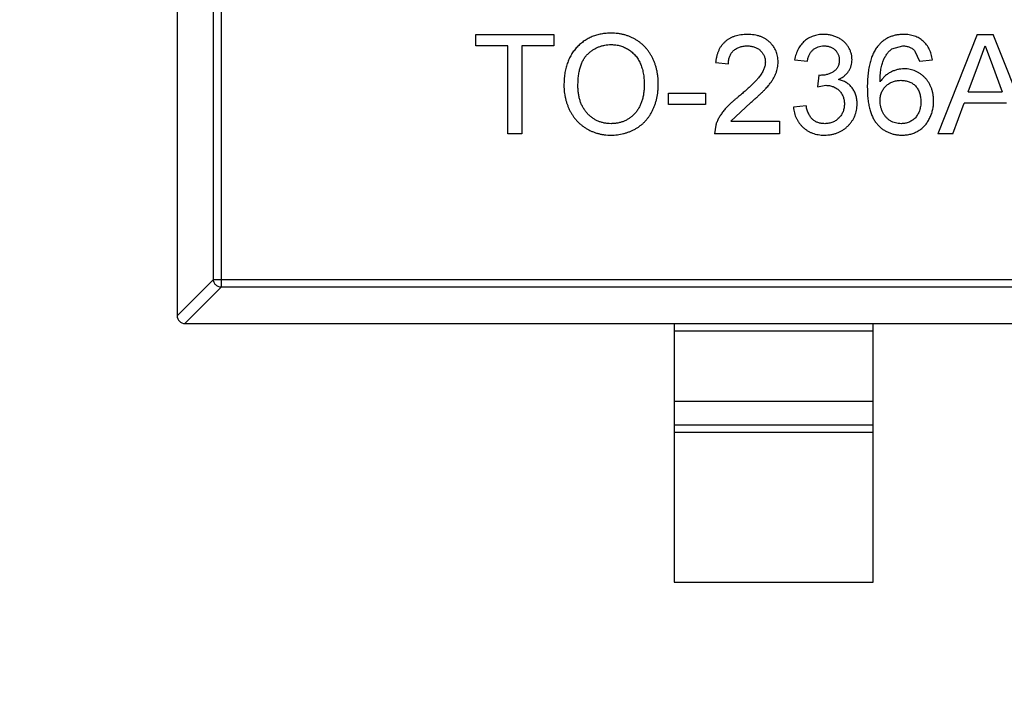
# Model space of a CAD drawing. Header units: millimetres. Extents: x 718 to 1157, y -195 to -52.
# Tile 108 of 156: x 1091.09 to 1093.57, y -126.5 to -124.79. Entities that reach past the tile are written whole.
import ezdxf

# ---------------------------------------------------------------- set-up
doc = ezdxf.new("R2010")
doc.units = ezdxf.units.MM
doc.header["$LTSCALE"] = 1.21
doc.header["$MEASUREMENT"] = 0
doc.header["$PDMODE"] = 3
doc.header["$PDSIZE"] = 0.3125
doc.layers.get('0').update_dxf_attribs({"linetype": 'CONTINUOUS'})
doc.layers.get('DEFPOINTS').update_dxf_attribs({"linetype": 'CONTINUOUS'})
doc.layers.add('Dim', color=3, linetype='CONTINUOUS', lineweight=25)
doc.styles.get("Standard").update_dxf_attribs({"font": 'txt', "width": 0.8})
doc.dimstyles.get("Standard").update_dxf_attribs({"dimtxt": 0.15625, "dimasz": 0.1875, "dimexe": 0.125, "dimexo": 0.0625, "dimgap": 0.09, "dimtad": 0, "dimtih": 1, "dimtoh": 1, "dimzin": 4, "dimdsep": 46, "dimtxsty": 'Standard', "dimblk": '_FILLED', "dimblk1": '_FILLED', "dimblk2": '_FILLED', "dimcen": 0.09, "dimazin": 1, "dimtp": 0.01, "dimtm": 0.01, "dimtfac": 1, "dimtofl": 0, "dimtmove": 0, "dimatfit": 3, "dimldrblk": '_FILLED', "dimfxl": 1, "dimtolj": 1, "dimtzin": 4, "dimarcsym": 0})

# ---------------------------------------------------------------- blocks, each defined once
blk = doc.blocks.new('_FILLED')
at = {"color": 0, "linetype": 'ByBlock'}
blk.add_solid([(0, 0), (-1, 0.16667), (-1, -0.16667)], dxfattribs=at)
blk = doc.blocks.new('*D41')
at = {"layer": 'DEFPOINTS', "color": 0}
for p in [(1078.3878, -101.7796), (1078.3878, -150.8296), (1143.3384, -150.8296)]:
    blk.add_point(p, dxfattribs=at)
at = {"layer": 'Dim', "color": 0, "lineweight": -2}
for p, q in [((1078.4503, -101.7796), (1143.4634, -101.7796)), ((1143.3384, -104.3196), (1143.3384, -122.3813)), ((1143.3384, -148.2896), (1143.3384, -130.2279)), ((1078.4503, -150.8296), (1143.4634, -150.8296))]:
    blk.add_line(p, q, dxfattribs=at)
at = {"layer": 'Dim', "color": 0, "lineweight": -2, "xscale": 2.54, "yscale": 2.54, "zscale": 2.54}
for p, rotation in [((1143.3384, -101.7796), 90), ((1143.3384, -150.8296), 270)]:
    blk.add_blockref('_FILLED', p, dxfattribs=dict(at, rotation=rotation))
at = {"layer": 'Dim', "color": 0, "insert": (1143.3384, -126.3046), "char_height": 2.5, "attachment_point": 5, "rotation": 90, "line_spacing_factor": 2.5}
blk.add_mtext('\\A1;49.05', dxfattribs=at)

msp = doc.modelspace()

# ---------------------------------------------------------------- linework, layer by layer
at = {"color": 7, "linetype": 'Continuous'}
for p, q in [((1091.487, -123.8703), (1091.487, -125.5306)), ((1091.5981, -123.9418), (1091.5981, -125.459)), ((1091.5784, -125.4393), (1091.5784, -123.9615)), ((1092.2386, -124.8232), (1092.4342, -124.8232)), ((1092.2386, -124.8521), (1092.2386, -124.8232)), ((1092.4342, -124.8232), (1092.4342, -124.8521)), ((1093.4992, -124.8232), (1093.3999, -125.0732)), ((1093.4992, -124.8232), (1093.539, -124.8232)), ((1093.6345, -125.0637), (1093.539, -124.8232)), ((1092.3188, -124.8521), (1092.2386, -124.8521)), ((1092.3188, -125.0732), (1092.3188, -124.8521)), ((1092.4342, -124.8521), (1092.354, -124.8521)), ((1092.354, -124.8521), (1092.354, -125.0732)), ((1093.2845, -124.8595), (1093.3118, -124.8521)), ((1093.3425, -124.8649), (1093.354, -124.8905)), ((1093.502, -124.8982), (1093.5191, -124.8521)), ((1093.5191, -124.8521), (1093.5375, -124.9017)), ((1092.8412, -124.8937), (1092.8733, -124.8969)), ((1093.0399, -124.8873), (1093.072, -124.8905)), ((1093.354, -124.8905), (1093.3861, -124.8873)), ((1093.4764, -124.9674), (1093.502, -124.8982)), ((1093.1006, -124.9258), (1093.0973, -124.9546)), ((1093.1052, -124.9261), (1093.1006, -124.9258)), ((1093.5375, -124.9017), (1093.5618, -124.9674)), ((1092.7226, -124.9706), (1092.8156, -124.9706)), ((1092.7226, -124.9995), (1092.7226, -124.9706)), ((1092.8156, -124.9706), (1092.8156, -124.9995)), ((1093.0973, -124.9546), (1093.118, -124.9512)), ((1093.4764, -124.9674), (1093.5618, -124.9674)), ((1092.8156, -124.9995), (1092.7226, -124.9995)), ((1092.8792, -125.0412), (1092.9289, -124.9948)), ((1093.4374, -125.0732), (1093.4658, -124.9963)), ((1093.5724, -124.9963), (1093.4658, -124.9963)), ((1093.0688, -125.0027), (1093.0367, -125.0059)), ((1092.8792, -125.0412), (1093.0015, -125.0412)), ((1093.0015, -125.0412), (1093.0015, -125.0732)), ((1092.354, -125.0732), (1092.3188, -125.0732)), ((1092.8414, -125.051), (1092.838, -125.0732)), ((1093.0015, -125.0732), (1092.838, -125.0732)), ((1093.4374, -125.0732), (1093.3999, -125.0732)), ((1091.5784, -125.4393), (1091.487, -125.5306)), ((1091.5784, -125.4393), (1094.3956, -125.4393)), ((1091.5069, -125.5504), (1091.5981, -125.459)), ((1094.3759, -125.459), (1091.5981, -125.459)), ((1091.5069, -125.5504), (1094.4672, -125.5504)), ((1092.737, -125.5504), (1092.737, -126.2004)), ((1092.737, -125.5682), (1093.237, -125.5682)), ((1093.237, -126.2004), (1093.237, -125.5504)), ((1093.237, -125.7464), (1092.737, -125.7464)), ((1092.737, -125.8045), (1093.237, -125.8045)), ((1093.237, -125.8243), (1092.737, -125.8243)), ((1092.737, -126.2004), (1093.237, -126.2004))]:
    msp.add_line(p, q, dxfattribs=at)
msp.add_arc((1091.507, -125.5304), 0.02, 180.4336, 269.5664, dxfattribs=at)
for points, knots in [([(1092.5785, -124.82), (1092.5743, -124.8201), (1092.5659, -124.8203), (1092.5536, -124.822), (1092.542, -124.8247), (1092.5309, -124.8285), (1092.5204, -124.8335), (1092.5106, -124.8395), (1092.5014, -124.8467), (1092.4927, -124.8548), (1092.485, -124.864), (1092.4782, -124.874), (1092.4725, -124.8849), (1092.4679, -124.8966), (1092.4642, -124.9091), (1092.4616, -124.9225), (1092.46, -124.9367), (1092.4599, -124.9465), (1092.4598, -124.9515)], [0, 0, 0, 0, 0.064217, 0.125675, 0.185372, 0.243705, 0.301102, 0.358698, 0.416748, 0.476136, 0.536238, 0.596504, 0.657597, 0.72047, 0.7855, 0.853425, 0.924774, 1, 1, 1, 1]), ([(1092.697, -124.9486), (1092.6969, -124.9456), (1092.6968, -124.9395), (1092.6962, -124.9306), (1092.695, -124.9219), (1092.6935, -124.9134), (1092.6914, -124.9052), (1092.6889, -124.8973), (1092.686, -124.8896), (1092.6826, -124.8822), (1092.6788, -124.875), (1092.6745, -124.8683), (1092.6699, -124.8619), (1092.6649, -124.856), (1092.6593, -124.8505), (1092.6534, -124.8454), (1092.6472, -124.8406), (1092.6405, -124.8363), (1092.6335, -124.8325), (1092.6263, -124.8291), (1092.6188, -124.8263), (1092.6112, -124.824), (1092.6033, -124.8222), (1092.5952, -124.8209), (1092.587, -124.8201), (1092.5814, -124.82), (1092.5785, -124.82)], [0, 0, 0, 0, 0.046666, 0.092161, 0.136649, 0.180448, 0.223293, 0.265781, 0.307491, 0.349241, 0.390297, 0.430963, 0.470884, 0.510312, 0.549967, 0.589534, 0.629402, 0.66999, 0.710719, 0.750975, 0.79155, 0.832033, 0.873092, 0.914413, 0.956901, 1, 1, 1, 1]), ([(1092.9213, -124.8232), (1092.9185, -124.8233), (1092.9129, -124.8234), (1092.9047, -124.8242), (1092.897, -124.8256), (1092.8898, -124.8276), (1092.8829, -124.8301), (1092.8765, -124.8332), (1092.8706, -124.8369), (1092.8652, -124.8412), (1092.8603, -124.846), (1092.8558, -124.8512), (1092.852, -124.8571), (1092.8487, -124.8634), (1092.846, -124.8703), (1092.8438, -124.8776), (1092.8422, -124.8855), (1092.8415, -124.8909), (1092.8412, -124.8937)], [0, 0, 0, 0, 0.071792, 0.140555, 0.205817, 0.268413, 0.329356, 0.388654, 0.446516, 0.504513, 0.56178, 0.619263, 0.67745, 0.737131, 0.798527, 0.862507, 0.929325, 1, 1, 1, 1]), ([(1092.9983, -124.8922), (1092.9982, -124.8898), (1092.9981, -124.8851), (1092.9971, -124.8782), (1092.9955, -124.8715), (1092.9932, -124.8652), (1092.9902, -124.8592), (1092.9867, -124.8534), (1092.9824, -124.848), (1092.9776, -124.8429), (1092.9722, -124.8383), (1092.9663, -124.8343), (1092.9599, -124.8308), (1092.9531, -124.828), (1092.9458, -124.8259), (1092.9381, -124.8243), (1092.9299, -124.8234), (1092.9242, -124.8233), (1092.9213, -124.8232)], [0, 0, 0, 0, 0.062204, 0.121961, 0.180582, 0.238328, 0.295655, 0.35362, 0.412672, 0.473423, 0.534937, 0.59611, 0.657906, 0.721385, 0.786661, 0.854461, 0.925288, 1, 1, 1, 1]), ([(1093.113, -124.8232), (1093.1107, -124.8232), (1093.1061, -124.8233), (1093.0993, -124.8242), (1093.0927, -124.8254), (1093.0865, -124.8273), (1093.0806, -124.8297), (1093.075, -124.8325), (1093.0697, -124.836), (1093.0647, -124.8399), (1093.0601, -124.8443), (1093.0559, -124.8492), (1093.0521, -124.8545), (1093.0488, -124.8602), (1093.0459, -124.8664), (1093.0434, -124.8729), (1093.0414, -124.88), (1093.0404, -124.8848), (1093.0399, -124.8873)], [0, 0, 0, 0, 0.06619, 0.129966, 0.192161, 0.252419, 0.312006, 0.370545, 0.429626, 0.489413, 0.549139, 0.609336, 0.669871, 0.731668, 0.795042, 0.860657, 0.928964, 1, 1, 1, 1]), ([(1093.1842, -124.8868), (1093.184, -124.884), (1093.1838, -124.8785), (1093.1821, -124.8705), (1093.1793, -124.8626), (1093.1754, -124.8551), (1093.1706, -124.8481), (1093.1646, -124.8417), (1093.1576, -124.8362), (1093.1497, -124.8316), (1093.1411, -124.8279), (1093.1321, -124.8252), (1093.1227, -124.8235), (1093.1163, -124.8233), (1093.113, -124.8232)], [0, 0, 0, 0, 0.077471, 0.154469, 0.232146, 0.311615, 0.392547, 0.473567, 0.556451, 0.642863, 0.73087, 0.818992, 0.907946, 1, 1, 1, 1]), ([(1093.3139, -124.8232), (1093.3106, -124.8233), (1093.3042, -124.8235), (1093.2949, -124.8248), (1093.2861, -124.827), (1093.2777, -124.8301), (1093.2699, -124.8341), (1093.2627, -124.8391), (1093.2559, -124.8449), (1093.2519, -124.8493), (1093.2499, -124.8516)], [0, 0, 0, 0, 0.135552, 0.264618, 0.390122, 0.511896, 0.631472, 0.752381, 0.874375, 1, 1, 1, 1]), ([(1093.3861, -124.8873), (1093.3857, -124.8849), (1093.385, -124.8801), (1093.3833, -124.8732), (1093.3812, -124.8666), (1093.3785, -124.8605), (1093.3754, -124.8548), (1093.3718, -124.8495), (1093.3677, -124.8446), (1093.3632, -124.8402), (1093.3582, -124.8361), (1093.3529, -124.8327), (1093.3472, -124.8298), (1093.3412, -124.8273), (1093.3348, -124.8255), (1093.3282, -124.8241), (1093.3211, -124.8233), (1093.3163, -124.8232), (1093.3139, -124.8232)], [0, 0, 0, 0, 0.069378, 0.13591, 0.19967, 0.262041, 0.322478, 0.382562, 0.441818, 0.501503, 0.561186, 0.620492, 0.680049, 0.740216, 0.801792, 0.865428, 0.931501, 1, 1, 1, 1]), ([(1092.495, -124.9519), (1092.4951, -124.9474), (1092.4953, -124.9388), (1092.4964, -124.9264), (1092.4983, -124.9149), (1092.501, -124.9045), (1092.5045, -124.895), (1092.5087, -124.8865), (1092.5137, -124.8789), (1092.5196, -124.8725), (1092.5259, -124.867), (1092.5326, -124.8622), (1092.5395, -124.858), (1092.5468, -124.8546), (1092.5544, -124.8521), (1092.5622, -124.8502), (1092.5704, -124.849), (1092.5759, -124.8489), (1092.5787, -124.8488)], [0, 0, 0, 0, 0.089205, 0.171739, 0.248642, 0.320139, 0.386883, 0.449375, 0.509078, 0.566551, 0.622419, 0.676991, 0.730399, 0.783241, 0.835952, 0.889618, 0.944057, 1, 1, 1, 1]), ([(1092.5787, -124.8488), (1092.5807, -124.8489), (1092.5847, -124.849), (1092.5905, -124.8495), (1092.5962, -124.8505), (1092.6017, -124.8519), (1092.6071, -124.8536), (1092.6123, -124.8558), (1092.6173, -124.8583), (1092.6222, -124.8612), (1092.6269, -124.8644), (1092.6314, -124.868), (1092.6355, -124.8719), (1092.6394, -124.876), (1092.6428, -124.8805), (1092.6461, -124.8853), (1092.6491, -124.8905), (1092.6517, -124.8959), (1092.6541, -124.9017), (1092.6561, -124.9076), (1092.6578, -124.9138), (1092.6593, -124.9203), (1092.6604, -124.927), (1092.6611, -124.9339), (1092.6617, -124.941), (1092.6617, -124.9459), (1092.6617, -124.9484)], [0, 0, 0, 0, 0.040902, 0.080929, 0.120351, 0.15926, 0.197827, 0.236487, 0.275201, 0.314321, 0.35358, 0.392422, 0.431063, 0.469956, 0.509123, 0.548949, 0.589428, 0.631064, 0.673423, 0.71666, 0.760829, 0.805914, 0.852562, 0.900248, 0.949148, 1, 1, 1, 1]), ([(1093.2499, -124.8516), (1093.2487, -124.853), (1093.2465, -124.8558), (1093.2434, -124.8604), (1093.2405, -124.8652), (1093.2379, -124.8704), (1093.2354, -124.8759), (1093.2332, -124.8817), (1093.2312, -124.8877), (1093.2294, -124.8942), (1093.2278, -124.9008), (1093.2264, -124.9078), (1093.2252, -124.9151), (1093.2243, -124.9228), (1093.2235, -124.9307), (1093.223, -124.9389), (1093.2227, -124.9474), (1093.2226, -124.9532), (1093.2226, -124.9562)], [0, 0, 0, 0, 0.048933, 0.098371, 0.149761, 0.202433, 0.256773, 0.312762, 0.371285, 0.431308, 0.493952, 0.558337, 0.625616, 0.695269, 0.767436, 0.842146, 0.919966, 1, 1, 1, 1]), ([(1092.8733, -124.8969), (1092.8733, -124.8952), (1092.8734, -124.8919), (1092.874, -124.887), (1092.8751, -124.8824), (1092.8765, -124.8782), (1092.8783, -124.8742), (1092.8805, -124.8704), (1092.8832, -124.867), (1092.8862, -124.8639), (1092.8896, -124.8611), (1092.8933, -124.8587), (1092.8972, -124.8566), (1092.9013, -124.8549), (1092.9058, -124.8536), (1092.9105, -124.8527), (1092.9155, -124.8522), (1092.9189, -124.8521), (1092.9206, -124.8521)], [0, 0, 0, 0, 0.069369, 0.135761, 0.199199, 0.260205, 0.319176, 0.377657, 0.43622, 0.494827, 0.554142, 0.613488, 0.672744, 0.7343, 0.79663, 0.861642, 0.929304, 1, 1, 1, 1]), ([(1092.9206, -124.8521), (1092.9223, -124.8521), (1092.9255, -124.8522), (1092.9303, -124.8527), (1092.9348, -124.8536), (1092.939, -124.8549), (1092.9431, -124.8565), (1092.9468, -124.8586), (1092.9504, -124.8609), (1092.9536, -124.8637), (1092.9566, -124.8667), (1092.9591, -124.8699), (1092.9614, -124.8732), (1092.9631, -124.8768), (1092.9646, -124.8804), (1092.9655, -124.8843), (1092.9661, -124.8884), (1092.9662, -124.8911), (1092.9662, -124.8925)], [0, 0, 0, 0, 0.072768, 0.142276, 0.209684, 0.274754, 0.337633, 0.400409, 0.462943, 0.525478, 0.587279, 0.646809, 0.705678, 0.763157, 0.820579, 0.878826, 0.938238, 1, 1, 1, 1]), ([(1093.072, -124.8905), (1093.0723, -124.889), (1093.0728, -124.8859), (1093.0739, -124.8815), (1093.0754, -124.8775), (1093.0771, -124.8737), (1093.079, -124.8702), (1093.0811, -124.8671), (1093.0835, -124.8642), (1093.0871, -124.8608), (1093.092, -124.8573), (1093.0988, -124.8542), (1093.1062, -124.8524), (1093.1114, -124.8522), (1093.114, -124.8521)], [0, 0, 0, 0, 0.075449, 0.147124, 0.215651, 0.280915, 0.343656, 0.40441, 0.463763, 0.522348, 0.637716, 0.753205, 0.872203, 1, 1, 1, 1]), ([(1093.114, -124.8521), (1093.1154, -124.8521), (1093.1181, -124.8521), (1093.122, -124.8526), (1093.1257, -124.8534), (1093.1293, -124.8546), (1093.1326, -124.8559), (1093.1358, -124.8577), (1093.1387, -124.8598), (1093.1415, -124.8622), (1093.144, -124.8648), (1093.1461, -124.8676), (1093.148, -124.8705), (1093.1495, -124.8737), (1093.1507, -124.877), (1093.1515, -124.8804), (1093.152, -124.8841), (1093.1521, -124.8865), (1093.1521, -124.8878)], [0, 0, 0, 0, 0.070225, 0.137525, 0.20232, 0.265117, 0.327263, 0.388195, 0.449683, 0.512159, 0.573897, 0.634322, 0.693923, 0.752869, 0.811878, 0.872696, 0.934907, 1, 1, 1, 1]), ([(1093.2547, -124.9427), (1093.2547, -124.9397), (1093.2548, -124.934), (1093.2552, -124.9256), (1093.256, -124.9178), (1093.2569, -124.9107), (1093.2581, -124.904), (1093.2596, -124.898), (1093.2612, -124.8925), (1093.2638, -124.8861), (1093.2675, -124.879), (1093.2725, -124.8713), (1093.2781, -124.8647), (1093.2824, -124.8612), (1093.2845, -124.8595)], [0, 0, 0, 0, 0.09722, 0.188542, 0.273574, 0.352344, 0.425604, 0.493546, 0.555893, 0.61298, 0.719213, 0.818107, 0.911391, 1, 1, 1, 1]), ([(1093.3118, -124.8521), (1093.3133, -124.8521), (1093.3162, -124.8522), (1093.3205, -124.8528), (1093.3247, -124.8538), (1093.3286, -124.8552), (1093.3324, -124.857), (1093.336, -124.8592), (1093.3393, -124.8618), (1093.3414, -124.8638), (1093.3425, -124.8649)], [0, 0, 0, 0, 0.130542, 0.257778, 0.381454, 0.502887, 0.624788, 0.747182, 0.871455, 1, 1, 1, 1]), ([(1092.9662, -124.8925), (1092.9662, -124.8939), (1092.9661, -124.8968), (1092.9654, -124.9011), (1092.9644, -124.9055), (1092.9628, -124.9099), (1092.9609, -124.9143), (1092.9586, -124.9188), (1092.9558, -124.9233), (1092.9526, -124.928), (1092.9487, -124.9329), (1092.944, -124.9381), (1092.9385, -124.9438), (1092.9322, -124.9501), (1092.9251, -124.9569), (1092.9172, -124.964), (1092.9084, -124.9718), (1092.9022, -124.977), (1092.899, -124.9797)], [0, 0, 0, 0, 0.037641, 0.076115, 0.115705, 0.156832, 0.199233, 0.243549, 0.290206, 0.339418, 0.39358, 0.455626, 0.525716, 0.603913, 0.690583, 0.785474, 0.88859, 1, 1, 1, 1]), ([(1092.9289, -124.9948), (1092.9315, -124.9926), (1092.9364, -124.9884), (1092.9435, -124.9822), (1092.95, -124.9763), (1092.956, -124.9708), (1092.9612, -124.9655), (1092.966, -124.9608), (1092.9702, -124.9563), (1092.9749, -124.9508), (1092.9799, -124.9443), (1092.9851, -124.9366), (1092.9893, -124.9291), (1092.9927, -124.9217), (1092.9951, -124.9144), (1092.997, -124.907), (1092.998, -124.8996), (1092.9982, -124.8947), (1092.9983, -124.8922)], [0, 0, 0, 0, 0.078772, 0.152499, 0.22116, 0.284249, 0.342325, 0.395144, 0.443024, 0.48574, 0.563808, 0.635939, 0.703173, 0.765317, 0.825174, 0.883982, 0.942055, 1, 1, 1, 1]), ([(1093.1521, -124.8878), (1093.1521, -124.8894), (1093.152, -124.8924), (1093.1513, -124.8969), (1093.1502, -124.901), (1093.1486, -124.9048), (1093.1466, -124.9084), (1093.144, -124.9115), (1093.1411, -124.9144), (1093.1365, -124.9176), (1093.1304, -124.9211), (1093.1224, -124.924), (1093.114, -124.9258), (1093.1082, -124.926), (1093.1052, -124.9261)], [0, 0, 0, 0, 0.069221, 0.13478, 0.197243, 0.257235, 0.316552, 0.375152, 0.434982, 0.49708, 0.621565, 0.745395, 0.870211, 1, 1, 1, 1]), ([(1093.15, -124.9363), (1093.1527, -124.935), (1093.1579, -124.9325), (1093.1649, -124.9276), (1093.1708, -124.922), (1093.1757, -124.9158), (1093.1794, -124.9091), (1093.1822, -124.902), (1093.1838, -124.8945), (1093.184, -124.8894), (1093.1842, -124.8868)], [0, 0, 0, 0, 0.140068, 0.272449, 0.398481, 0.520934, 0.64145, 0.759213, 0.878049, 1, 1, 1, 1]), ([(1093.3154, -124.9097), (1093.3125, -124.9098), (1093.3067, -124.91), (1093.2981, -124.9116), (1093.2898, -124.9142), (1093.2816, -124.9177), (1093.2739, -124.9223), (1093.2668, -124.928), (1093.2603, -124.9348), (1093.2566, -124.94), (1093.2547, -124.9427)], [0, 0, 0, 0, 0.121098, 0.240358, 0.361683, 0.48458, 0.609222, 0.734771, 0.86451, 1, 1, 1, 1]), ([(1093.3893, -124.9909), (1093.3892, -124.9879), (1093.3891, -124.9822), (1093.3881, -124.9738), (1093.3864, -124.9659), (1093.384, -124.9583), (1093.381, -124.9512), (1093.3773, -124.9444), (1093.3728, -124.9381), (1093.3678, -124.9323), (1093.3623, -124.9271), (1093.3565, -124.9224), (1093.3503, -124.9185), (1093.3439, -124.9153), (1093.3372, -124.9128), (1093.3302, -124.911), (1093.3229, -124.9099), (1093.3179, -124.9098), (1093.3154, -124.9097)], [0, 0, 0, 0, 0.071551, 0.140264, 0.20629, 0.270509, 0.333487, 0.396023, 0.458476, 0.521621, 0.584324, 0.64481, 0.703748, 0.761848, 0.820137, 0.878797, 0.938653, 1, 1, 1, 1]), ([(1092.6617, -124.9484), (1092.6617, -124.9522), (1092.6615, -124.9597), (1092.6604, -124.9706), (1092.6586, -124.9808), (1092.6561, -124.9904), (1092.6527, -124.9992), (1092.6487, -125.0075), (1092.6438, -125.015), (1092.6383, -125.0218), (1092.6322, -125.0278), (1092.6258, -125.0332), (1092.6188, -125.0375), (1092.6115, -125.0413), (1092.6037, -125.044), (1092.5956, -125.0461), (1092.587, -125.0473), (1092.5812, -125.0475), (1092.5782, -125.0476)], [0, 0, 0, 0, 0.078848, 0.153586, 0.224629, 0.292039, 0.356569, 0.418787, 0.479523, 0.53946, 0.598338, 0.655333, 0.711417, 0.767044, 0.823194, 0.880455, 0.938945, 1, 1, 1, 1]), ([(1092.5784, -125.0764), (1092.5811, -125.0764), (1092.5864, -125.0763), (1092.5942, -125.0756), (1092.602, -125.0743), (1092.6096, -125.0727), (1092.6171, -125.0705), (1092.6244, -125.0679), (1092.6316, -125.0647), (1092.6386, -125.0612), (1092.6454, -125.0572), (1092.6518, -125.0526), (1092.6578, -125.0477), (1092.6635, -125.0423), (1092.6686, -125.0364), (1092.6734, -125.0301), (1092.6779, -125.0233), (1092.6819, -125.0161), (1092.6854, -125.0085), (1092.6885, -125.0007), (1092.6911, -124.9926), (1092.6933, -124.9843), (1092.6949, -124.9757), (1092.6961, -124.9669), (1092.6968, -124.9578), (1092.6969, -124.9517), (1092.697, -124.9486)], [0, 0, 0, 0, 0.040917, 0.081206, 0.121044, 0.160801, 0.20044, 0.240141, 0.27998, 0.320332, 0.360792, 0.400579, 0.440342, 0.480112, 0.519955, 0.560443, 0.601634, 0.64374, 0.686389, 0.729297, 0.772543, 0.816374, 0.860888, 0.906038, 0.95244, 1, 1, 1, 1]), ([(1093.197, -124.998), (1093.1969, -124.996), (1093.1969, -124.9921), (1093.1962, -124.9864), (1093.1953, -124.981), (1093.194, -124.9758), (1093.1921, -124.9708), (1093.19, -124.9662), (1093.1875, -124.9617), (1093.1845, -124.9576), (1093.1813, -124.9537), (1093.1777, -124.9501), (1093.1738, -124.947), (1093.1697, -124.9441), (1093.1652, -124.9417), (1093.1604, -124.9395), (1093.1554, -124.9377), (1093.1518, -124.9368), (1093.15, -124.9363)], [0, 0, 0, 0, 0.070108, 0.138175, 0.203289, 0.267091, 0.329085, 0.389925, 0.450025, 0.510493, 0.570328, 0.62995, 0.689026, 0.748814, 0.809142, 0.871062, 0.934172, 1, 1, 1, 1]), ([(1093.2547, -124.9902), (1093.2547, -124.9883), (1093.2548, -124.9846), (1093.2555, -124.9793), (1093.2567, -124.9741), (1093.2583, -124.9693), (1093.2605, -124.9648), (1093.263, -124.9605), (1093.2661, -124.9565), (1093.2697, -124.9528), (1093.2736, -124.9495), (1093.2776, -124.9465), (1093.282, -124.9441), (1093.2865, -124.9421), (1093.2912, -124.9405), (1093.2962, -124.9394), (1093.3013, -124.9387), (1093.3048, -124.9386), (1093.3065, -124.9386)], [0, 0, 0, 0, 0.06911, 0.135044, 0.198335, 0.260937, 0.321881, 0.382447, 0.44343, 0.506089, 0.568915, 0.629785, 0.690262, 0.750438, 0.810914, 0.872282, 0.935188, 1, 1, 1, 1]), ([(1093.3065, -124.9386), (1093.3085, -124.9386), (1093.3122, -124.9387), (1093.3176, -124.9394), (1093.3227, -124.9405), (1093.3276, -124.942), (1093.3321, -124.9441), (1093.3362, -124.9465), (1093.3401, -124.9494), (1093.3437, -124.9528), (1093.3469, -124.9565), (1093.3497, -124.9606), (1093.352, -124.965), (1093.3539, -124.9698), (1093.3554, -124.9748), (1093.3564, -124.9802), (1093.3571, -124.9859), (1093.3572, -124.9899), (1093.3572, -124.9919)], [0, 0, 0, 0, 0.068621, 0.134135, 0.196906, 0.257593, 0.316292, 0.374274, 0.432266, 0.490992, 0.549848, 0.608746, 0.668762, 0.729755, 0.792561, 0.858748, 0.927771, 1, 1, 1, 1]), ([(1092.4598, -124.9515), (1092.4598, -124.9542), (1092.4599, -124.9596), (1092.4606, -124.9676), (1092.4617, -124.9755), (1092.4633, -124.9833), (1092.4653, -124.991), (1092.4678, -124.9986), (1092.4706, -125.0061), (1092.4739, -125.0134), (1092.4777, -125.0205), (1092.4819, -125.0272), (1092.4865, -125.0336), (1092.4915, -125.0395), (1092.4969, -125.0452), (1092.5028, -125.0504), (1092.5091, -125.0552), (1092.5158, -125.0596), (1092.5227, -125.0636), (1092.53, -125.067), (1092.5375, -125.0699), (1092.5452, -125.0723), (1092.5532, -125.0742), (1092.5614, -125.0754), (1092.5698, -125.0763), (1092.5755, -125.0764), (1092.5784, -125.0764)], [0, 0, 0, 0, 0.042093, 0.083554, 0.124992, 0.166052, 0.207381, 0.248618, 0.290057, 0.332021, 0.373735, 0.415036, 0.455409, 0.495952, 0.536368, 0.57703, 0.617971, 0.659396, 0.701152, 0.742753, 0.784285, 0.826186, 0.868591, 0.911466, 0.955303, 1, 1, 1, 1]), ([(1092.5782, -125.0476), (1092.5753, -125.0475), (1092.5696, -125.0473), (1092.5611, -125.0461), (1092.5531, -125.0441), (1092.5454, -125.0413), (1092.5381, -125.0377), (1092.5312, -125.0333), (1092.5247, -125.028), (1092.5186, -125.022), (1092.5131, -125.0154), (1092.5082, -125.008), (1092.5042, -125.0001), (1092.5008, -124.9916), (1092.4982, -124.9825), (1092.4964, -124.9728), (1092.4952, -124.9626), (1092.4951, -124.9555), (1092.495, -124.9519)], [0, 0, 0, 0, 0.061577, 0.120881, 0.178852, 0.235792, 0.292697, 0.349742, 0.408261, 0.468412, 0.529574, 0.5907, 0.652798, 0.7167, 0.782799, 0.851875, 0.924036, 1, 1, 1, 1]), ([(1093.118, -124.9512), (1093.1197, -124.9512), (1093.123, -124.9513), (1093.1278, -124.9519), (1093.1323, -124.953), (1093.1367, -124.9544), (1093.1408, -124.9563), (1093.1447, -124.9586), (1093.1484, -124.9612), (1093.1517, -124.9643), (1093.1548, -124.9677), (1093.1576, -124.9713), (1093.1598, -124.9752), (1093.1617, -124.9793), (1093.1632, -124.9836), (1093.1642, -124.9881), (1093.1648, -124.9928), (1093.1649, -124.9961), (1093.1649, -124.9977)], [0, 0, 0, 0, 0.067727, 0.132527, 0.195728, 0.257147, 0.318027, 0.378381, 0.439429, 0.501703, 0.563977, 0.624883, 0.685237, 0.745501, 0.806278, 0.86882, 0.932949, 1, 1, 1, 1]), ([(1093.2226, -124.9562), (1093.2227, -124.9613), (1093.2228, -124.9713), (1093.224, -124.9857), (1093.2259, -124.999), (1093.2285, -125.0111), (1093.2319, -125.0221), (1093.2361, -125.032), (1093.2411, -125.0408), (1093.2468, -125.0484), (1093.2532, -125.055), (1093.26, -125.0608), (1093.2673, -125.0656), (1093.275, -125.0695), (1093.2832, -125.0726), (1093.2918, -125.0748), (1093.3009, -125.0762), (1093.3071, -125.0763), (1093.3103, -125.0764)], [0, 0, 0, 0, 0.091739, 0.17719, 0.25635, 0.329875, 0.398022, 0.461309, 0.520724, 0.576877, 0.630821, 0.68349, 0.734854, 0.786088, 0.837463, 0.889867, 0.943843, 1, 1, 1, 1]), ([(1092.899, -124.9797), (1092.8969, -124.9814), (1092.8928, -124.9846), (1092.887, -124.9895), (1092.8815, -124.9943), (1092.8765, -124.999), (1092.8718, -125.0036), (1092.8675, -125.008), (1092.8637, -125.0124), (1092.8591, -125.018), (1092.8541, -125.0249), (1092.8489, -125.0335), (1092.8446, -125.0421), (1092.8424, -125.048), (1092.8414, -125.051)], [0, 0, 0, 0, 0.086187, 0.168359, 0.246159, 0.320445, 0.3905, 0.456762, 0.519315, 0.577843, 0.689314, 0.795593, 0.899612, 1, 1, 1, 1]), ([(1093.1145, -125.0764), (1093.1174, -125.0763), (1093.1232, -125.0762), (1093.1316, -125.0752), (1093.1396, -125.0733), (1093.1472, -125.0708), (1093.1544, -125.0676), (1093.1612, -125.0637), (1093.1677, -125.0591), (1093.1737, -125.0537), (1093.1791, -125.0479), (1093.1839, -125.0417), (1093.188, -125.0352), (1093.1912, -125.0283), (1093.1938, -125.0212), (1093.1957, -125.0137), (1093.1968, -125.006), (1093.1969, -125.0007), (1093.197, -124.998)], [0, 0, 0, 0, 0.069015, 0.135342, 0.199583, 0.262263, 0.32436, 0.38614, 0.448257, 0.511612, 0.574624, 0.635867, 0.696225, 0.755624, 0.81508, 0.875195, 0.936497, 1, 1, 1, 1]), ([(1093.1649, -124.9977), (1093.1649, -124.9995), (1093.1648, -125.0029), (1093.1641, -125.0079), (1093.1631, -125.0126), (1093.1617, -125.0172), (1093.1597, -125.0216), (1093.1574, -125.0257), (1093.1546, -125.0296), (1093.1515, -125.0333), (1093.148, -125.0367), (1093.1442, -125.0396), (1093.1401, -125.042), (1093.1358, -125.044), (1093.1311, -125.0457), (1093.1262, -125.0467), (1093.121, -125.0475), (1093.1175, -125.0475), (1093.1156, -125.0476)], [0, 0, 0, 0, 0.066279, 0.129867, 0.191826, 0.252649, 0.312524, 0.3724, 0.43318, 0.49507, 0.556777, 0.61766, 0.677947, 0.738349, 0.80038, 0.864342, 0.930539, 1, 1, 1, 1]), ([(1093.3078, -125.0476), (1093.3053, -125.0475), (1093.3004, -125.0473), (1093.2933, -125.0459), (1093.2866, -125.0437), (1093.2804, -125.0405), (1093.2748, -125.0364), (1093.2697, -125.0315), (1093.2653, -125.0258), (1093.2615, -125.0193), (1093.2585, -125.0123), (1093.2563, -125.0051), (1093.2549, -124.9977), (1093.2548, -124.9927), (1093.2547, -124.9902)], [0, 0, 0, 0, 0.086177, 0.168507, 0.247942, 0.327194, 0.406461, 0.486356, 0.568492, 0.65485, 0.742427, 0.828778, 0.913823, 1, 1, 1, 1]), ([(1093.3572, -124.9919), (1093.3572, -124.994), (1093.3571, -124.9981), (1093.3565, -125.004), (1093.3554, -125.0096), (1093.3539, -125.0149), (1093.352, -125.0199), (1093.3495, -125.0244), (1093.3467, -125.0287), (1093.3435, -125.0326), (1093.34, -125.0361), (1093.3361, -125.0392), (1093.332, -125.0418), (1093.3277, -125.0439), (1093.3231, -125.0456), (1093.3182, -125.0467), (1093.3131, -125.0474), (1093.3096, -125.0475), (1093.3078, -125.0476)], [0, 0, 0, 0, 0.074682, 0.146166, 0.213739, 0.278948, 0.342272, 0.403709, 0.464492, 0.524742, 0.584281, 0.642941, 0.7001, 0.757252, 0.815617, 0.875146, 0.936035, 1, 1, 1, 1]), ([(1093.3103, -125.0764), (1093.3121, -125.0764), (1093.3158, -125.0763), (1093.3213, -125.0758), (1093.3266, -125.075), (1093.3318, -125.0738), (1093.3368, -125.0723), (1093.3416, -125.0704), (1093.3463, -125.0682), (1093.3509, -125.0657), (1093.3552, -125.0628), (1093.3594, -125.0597), (1093.3633, -125.0563), (1093.367, -125.0526), (1093.3703, -125.0485), (1093.3735, -125.0442), (1093.3764, -125.0396), (1093.3799, -125.033), (1093.3838, -125.0244), (1093.3869, -125.0136), (1093.3889, -125.0024), (1093.3892, -124.9947), (1093.3893, -124.9909)], [0, 0, 0, 0, 0.04305, 0.085107, 0.126357, 0.166993, 0.207109, 0.24664, 0.28652, 0.326415, 0.36638, 0.405879, 0.445893, 0.485834, 0.526224, 0.567186, 0.609181, 0.65199, 0.738367, 0.82456, 0.911101, 1, 1, 1, 1]), ([(1093.0367, -125.0059), (1093.037, -125.0084), (1093.0376, -125.0134), (1093.0393, -125.0207), (1093.0414, -125.0277), (1093.0441, -125.0343), (1093.0475, -125.0404), (1093.0514, -125.0463), (1093.0559, -125.0518), (1093.0609, -125.0569), (1093.0664, -125.0615), (1093.0723, -125.0654), (1093.0784, -125.0689), (1093.085, -125.0716), (1093.0919, -125.0738), (1093.0991, -125.0752), (1093.1067, -125.0763), (1093.1119, -125.0764), (1093.1145, -125.0764)], [0, 0, 0, 0, 0.06621, 0.130283, 0.192653, 0.253959, 0.314396, 0.374474, 0.435194, 0.497133, 0.55901, 0.619569, 0.680213, 0.741519, 0.803066, 0.866536, 0.932206, 1, 1, 1, 1]), ([(1093.1156, -125.0476), (1093.1141, -125.0475), (1093.1111, -125.0475), (1093.1066, -125.047), (1093.1025, -125.0461), (1093.0985, -125.045), (1093.0948, -125.0435), (1093.0913, -125.0417), (1093.0881, -125.0396), (1093.0851, -125.0371), (1093.0823, -125.0342), (1093.0798, -125.0309), (1093.0774, -125.0272), (1093.0754, -125.0231), (1093.0733, -125.0186), (1093.0716, -125.0137), (1093.07, -125.0083), (1093.0692, -125.0046), (1093.0688, -125.0027)], [0, 0, 0, 0, 0.065037, 0.126942, 0.18616, 0.243, 0.298554, 0.352952, 0.406844, 0.460451, 0.515815, 0.573563, 0.634248, 0.698644, 0.766845, 0.84024, 0.917434, 1, 1, 1, 1]), ([(1091.5981, -125.459), (1091.5956, -125.4589), (1091.5905, -125.4578), (1091.5841, -125.4534), (1091.5797, -125.4469), (1091.5785, -125.4418), (1091.5784, -125.4393)], [0, 0, 0, 0, 0.249032, 0.5, 0.750968, 1, 1, 1, 1])]:
    msp.add_open_spline(points, degree=3, knots=knots, dxfattribs=at)

# ---------------------------------------------------------------- dimensions: what is measured, and where the dimension line sits
at = {"layer": 'Dim'}
dim = msp.add_linear_dim(base=(1143.3384, -150.8296), p1=(1078.3878, -101.7796), p2=(1078.3878, -150.8296), angle=90, dimstyle='Standard', override={"dimtxt": 2.5, "dimasz": 2.54, "dimtih": 0, "dimtoh": 0, "dimzin": 0, "dimcen": 0.198, "dimadec": 0, "dimazin": 0, "dimtp": 0, "dimtm": 0, "dimtdec": 4, "dimtzin": 0}, dxfattribs=at)
dim.commit()
dim.dimension.update_dxf_attribs({"geometry": '*D41', "text_midpoint": (1143.3384, -126.3046)})

doc.saveas('drawing.dxf')
